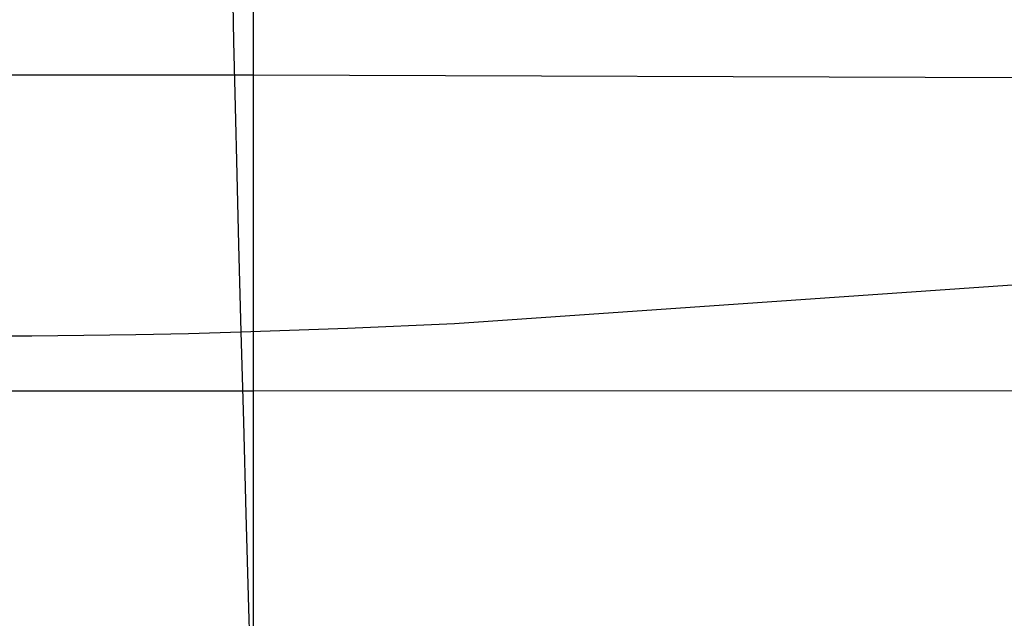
# Model space of a CAD drawing. Extents: x -353 to 1161, y -766 to 145.
# Tile 60 of 74: x 784 to 962, y -83 to 25. Entities that reach past the tile are written whole.
import ezdxf

# ---------------------------------------------------------------- set-up
doc = ezdxf.new("R2010")
doc.units = 0
doc.layers.add('DEFAULT', color=7, linetype='CONTINUOUS')

msp = doc.modelspace()

# ---------------------------------------------------------------- linework, layer by layer
at = {"layer": 'DEFAULT'}
for p, q in [((823.1, 21.28, 396.52), (822.95, 28.11, 394.37)), ((826.65, 15.26, 1.69), (826.65, 27.99, 3.53)), ((823.26, 14.27, 398.52), (823.1, 21.28, 396.52)), ((-181.56, 14.77, 2.63), (826.65, 15.26, 1.69)), ((823.43, 7.09, 400.37), (823.26, 14.27, 398.52)), ((826.65, 1.88, 0.13), (826.65, 15.26, 1.69)), ((826.65, 15.26, 1.69), (965.04, 14.77, 2.61)), ((823.61, -0.26, 402.1), (823.43, 7.09, 400.37)), ((826.65, -12.12, -1.17), (826.65, 1.88, 0.13)), ((823.8, -7.76, 403.69), (823.61, -0.26, 402.1)), ((824, -15.41, 405.16), (823.8, -7.76, 403.69)), ((826.65, -41.74, -3.08), (826.65, -12.12, -1.17)), ((824.42, -31.12, 407.76), (824, -15.41, 405.16)), ((862.86, -29.58, 440.86), (975.31, -21.81, 547.33)), ((843.58, -30.45, 423.82), (862.86, -29.58, 440.86)), ((777.33, -31.85, 372.91), (786.65, -31.8, 379.28)), ((786.65, -31.8, 379.28), (796.02, -31.71, 385.95)), ((796.02, -31.71, 385.95), (805.44, -31.57, 392.91)), ((805.44, -31.57, 392.91), (814.91, -31.37, 400.18)), ((814.91, -31.37, 400.18), (824.42, -31.12, 407.76)), ((824.42, -31.12, 407.76), (843.58, -30.45, 423.82)), ((824.86, -47.32, 409.93), (824.42, -31.12, 407.76)), ((-182.27, -41.69, -1.63), (826.65, -41.74, -3.08)), ((826.65, -41.74, -3.08), (965.85, -41.68, -1.63)), ((826.65, -73.12, -4.25), (826.65, -41.74, -3.08)), ((825.32, -63.94, 411.72), (824.86, -47.32, 409.93)), ((825.8, -80.91, 413.18), (825.32, -63.94, 411.72)), ((826.65, -173.51, -5.09), (826.65, -73.12, -4.25)), ((826.29, -98.16, 414.35), (825.8, -80.91, 413.18))]:
    msp.add_line(p, q, dxfattribs=at)

doc.saveas('drawing.dxf')
